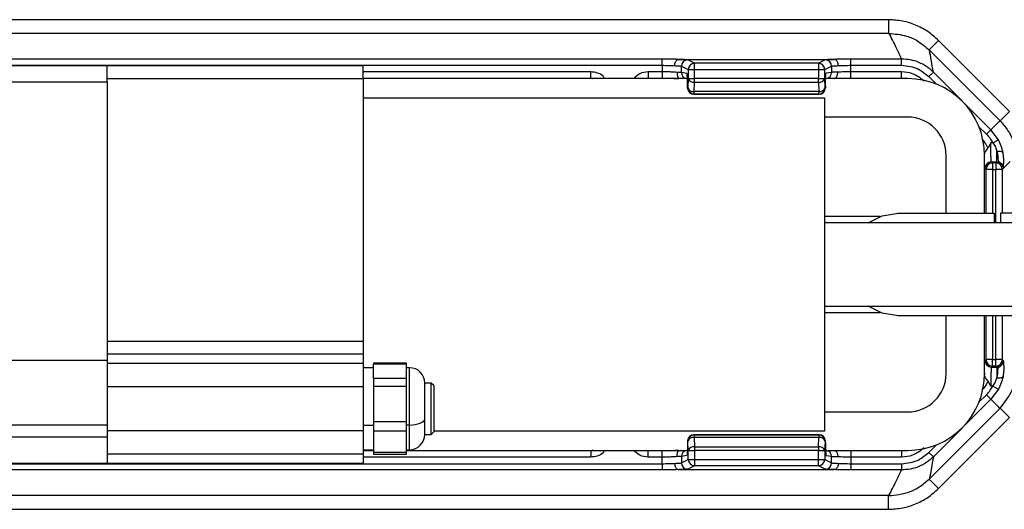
# Model space of a CAD drawing. Header units: millimetres. Extents: x -724 to 2929, y 427 to 799.
# Tile 24 of 48: x 408 to 485, y 427 to 466. Entities that reach past the tile are written whole.
import ezdxf

# ---------------------------------------------------------------- set-up
doc = ezdxf.new("R2010")
doc.units = ezdxf.units.MM

# ---------------------------------------------------------------- blocks, each defined once
blk = doc.blocks.new('Drawing View3')
at = {"color": 7, "linetype": 'Continuous', "lineweight": 25}
for p, q in [((515.001, 33.604), (412.988, 33.604)), ((515.001, 33.604), (515.001, 32.54)), ((515.001, 32.54), (412.988, 32.54)), ((518.89, 31.993), (518.16, 31.263)), ((518.89, 31.993), (524.43, 26.452)), ((518.16, 31.263), (518.202, 31.222)), ((523.692, 25.732), (518.202, 31.222)), ((497.332, 30.536), (430.657, 30.536)), ((430.657, 30.047), (497.332, 30.047)), ((453.995, 30.01), (431.995, 30.01)), ((473.995, 30.01), (453.995, 30.01)), ((453.995, 28.76), (453.995, 30.01)), ((473.995, 29.01), (473.995, 30.01)), ((497.332, 30.047), (497.332, 30.536)), ((497.332, 30.047), (497.332, 29.536)), ((498.625, 30.512), (510.754, 30.512)), ((498.83, 29.487), (498.83, 29.985)), ((498.83, 29.985), (499.36, 29.72)), ((499.849, 30.21), (499.32, 30.475)), ((509.53, 30.21), (499.849, 30.21)), ((510.06, 30.475), (509.53, 30.21)), ((510.02, 29.72), (510.549, 29.985)), ((510.549, 29.985), (510.549, 29.497)), ((512.047, 30.047), (512.047, 30.536)), ((516.022, 30.536), (512.047, 30.536)), ((512.047, 29.536), (512.047, 30.047)), ((512.047, 30.047), (516.022, 30.047)), ((516.022, 30.047), (516.022, 30.536)), ((491.754, 29.536), (473.995, 29.536)), ((491.754, 29.036), (491.754, 29.536)), ((497.332, 29.536), (496.235, 29.536)), ((496.235, 29.536), (496.235, 29.036)), ((497.332, 29.536), (497.332, 29.036)), ((499.256, 29.417), (498.83, 29.487)), ((499.36, 29.71), (499.36, 29.024)), ((499.36, 29.71), (499.85, 29.71)), ((499.85, 29.024), (499.85, 29.71)), ((499.85, 29.71), (509.52, 29.71)), ((509.52, 29.71), (509.52, 29.024)), ((510.02, 29.024), (510.02, 29.72)), ((510.549, 29.497), (510.124, 29.427)), ((516.022, 29.536), (512.047, 29.536)), ((512.047, 29.036), (512.047, 29.536)), ((516.022, 29.036), (516.022, 29.536)), ((518.151, 29.164), (518.497, 29.511)), ((522.983, 25.025), (518.497, 29.511)), ((431.995, 28.76), (453.995, 28.76)), ((453.995, 29.01), (473.995, 29.01)), ((453.995, 28.76), (453.995, 7.01)), ((473.995, 29.036), (491.754, 29.036)), ((473.995, 29.01), (473.995, 8.51)), ((499.373, 29.01), (473.995, 29.01)), ((491.754, 29.043), (491.919, 29.01)), ((491.754, 29.037), (491.893, 29.01)), ((496.07, 29.01), (496.235, 29.043)), ((496.235, 29.036), (497.332, 29.036)), ((499.36, 29.018), (499.332, 28.291)), ((499.36, 29.024), (499.85, 29.024)), ((499.821, 27.999), (499.85, 28.727)), ((509.52, 29.024), (499.85, 29.024)), ((499.85, 28.727), (509.52, 28.727)), ((509.52, 28.727), (509.52, 29.024)), ((509.52, 29.024), (510.02, 29.024)), ((509.52, 28.727), (509.549, 27.999)), ((510.048, 28.297), (510.02, 29.024)), ((516.495, 29.01), (510.084, 29.01)), ((512.047, 29.036), (516.022, 29.036)), ((516.022, 29.043), (516.358, 29.01)), ((518.151, 29.164), (518.743, 28.573)), ((499.306, 28.427), (499.306, 28.285)), ((499.307, 28.427), (499.306, 28.427)), ((499.307, 28.285), (499.306, 28.285)), ((499.307, 28.285), (499.307, 28.427)), ((499.332, 28.287), (499.308, 28.275)), ((499.797, 27.785), (499.821, 27.797)), ((509.573, 27.785), (499.797, 27.785)), ((509.573, 27.785), (499.797, 27.785)), ((509.549, 27.999), (499.821, 27.999)), ((499.821, 27.797), (509.549, 27.797)), ((509.549, 27.797), (509.549, 27.999)), ((509.549, 27.797), (509.573, 27.785)), ((509.573, 27.785), (509.573, 27.785)), ((510.072, 28.285), (510.048, 28.297)), ((510.072, 28.427), (510.072, 28.285)), ((510.073, 28.427), (510.072, 28.427)), ((510.073, 28.285), (510.072, 28.285)), ((510.073, 28.427), (510.073, 28.285)), ((473.995, 27.51), (509.995, 27.51)), ((509.995, 27.51), (509.995, 1.51)), ((524.43, 26.452), (523.701, 25.723)), ((516.495, 26.01), (509.995, 26.01)), ((522.058, 25.258), (522.637, 24.679)), ((522.637, 24.679), (522.983, 25.025)), ((523.571, 24.244), (522.983, 25.025)), ((522.982, 24.007), (522.768, 23.62)), ((523.142, 24.007), (522.982, 24.007)), ((523.142, 24.007), (523.571, 24.244)), ((522.486, 23.01), (522.488, 23.104)), ((523.457, 22.508), (523.457, 23.341)), ((519.495, 18.51), (519.495, 23.01)), ((522.495, 18.51), (522.495, 23.01)), ((523.113, 22.428), (523.033, 22.508)), ((523.033, 22.508), (523.457, 22.508)), ((523.113, 22.428), (523.113, 21.928)), ((523.377, 22.428), (523.113, 22.428)), ((523.457, 22.508), (523.377, 22.428)), ((523.377, 22.428), (523.377, 21.928)), ((524.507, 22.557), (523.995, 22.046)), ((522.533, 22.008), (522.613, 21.928)), ((523.113, 21.928), (522.613, 21.928)), ((522.613, 18.51), (522.613, 21.928)), ((523.113, 21.928), (523.377, 21.928)), ((523.113, 21.928), (523.113, 18.51)), ((523.877, 21.928), (523.377, 21.928)), ((523.377, 17.76), (523.377, 21.928)), ((523.877, 21.928), (523.957, 22.008)), ((523.877, 21.928), (523.877, 18.51)), ((523.957, 22.008), (523.995, 22.046)), ((515.745, 18.51), (523.245, 18.51)), ((523.245, 18.51), (523.245, 17.76)), ((523.745, 18.51), (523.745, 17.76)), ((527.745, 18.51), (523.745, 18.51)), ((514.353, 18.26), (509.995, 18.26)), ((545.495, 17.76), (509.995, 17.76)), ((509.995, 11.26), (545.495, 11.26)), ((509.995, 10.76), (514.353, 10.76)), ((527.745, 10.51), (515.745, 10.51)), ((519.495, 6.01), (519.495, 10.51)), ((522.495, 6.01), (522.495, 10.51)), ((522.613, 7.091), (522.613, 10.51)), ((523.113, 10.51), (523.113, 7.091)), ((523.377, 7.091), (523.377, 10.51)), ((523.877, 10.51), (523.877, 7.091)), ((473.995, 8.51), (453.995, 8.51)), ((473.995, 8.51), (473.995, 7.51)), ((453.995, 7.01), (431.995, 7.01)), ((473.995, 7.51), (453.995, 7.51)), ((453.995, 7.01), (453.995, 2.01)), ((473.995, 7.51), (473.995, 6.793)), ((522.533, 7.011), (522.613, 7.091)), ((523.113, 7.091), (522.613, 7.091)), ((523.113, 6.592), (523.113, 7.091)), ((523.113, 7.091), (523.377, 7.091)), ((523.877, 7.091), (523.377, 7.091)), ((523.377, 6.592), (523.377, 7.091)), ((523.877, 7.091), (523.957, 7.011)), ((523.957, 7.011), (523.995, 6.973)), ((473.995, 6.793), (453.995, 6.793)), ((473.995, 6.793), (473.995, 5.258)), ((474.795, 6.46), (473.995, 6.46)), ((477.355, 6.812), (474.795, 6.812)), ((474.795, 6.812), (474.795, 6.747)), ((477.355, 6.747), (474.795, 6.747)), ((474.795, 5.646), (474.795, 6.747)), ((477.355, 6.747), (477.355, 6.812)), ((477.355, 6.196), (477.355, 6.747)), ((477.595, 6.46), (477.355, 6.46)), ((477.355, 5.646), (477.355, 6.196)), ((477.595, 2.004), (477.595, 6.46)), ((523.113, 6.592), (523.033, 6.512)), ((523.033, 6.512), (523.457, 6.512)), ((523.377, 6.592), (523.113, 6.592)), ((523.457, 6.512), (523.377, 6.592)), ((523.457, 6.512), (523.457, 5.678)), ((474.795, 5.646), (477.355, 5.646)), ((474.795, 5.646), (474.795, 5.004)), ((477.355, 5.004), (477.355, 5.646)), ((522.486, 6.017), (522.488, 5.916)), ((522.982, 5.012), (522.768, 5.399)), ((453.995, 4.981), (473.995, 4.981)), ((473.995, 5.258), (473.995, 1.989)), ((477.355, 5.004), (474.795, 5.004)), ((474.795, 5.004), (474.795, 2.251)), ((477.355, 3.627), (477.355, 5.004)), ((479.295, 5.26), (478.795, 5.26)), ((478.795, 2.474), (478.795, 5.26)), ((479.495, 5.06), (479.295, 5.26)), ((479.295, 3.397), (479.295, 5.26)), ((479.495, 5.06), (479.495, 3.383)), ((523.142, 5.012), (522.982, 5.012)), ((523.571, 4.775), (522.983, 3.994)), ((523.142, 5.012), (523.571, 4.775)), ((522.983, 3.994), (518.497, -0.491)), ((522.058, 3.762), (522.637, 4.34)), ((522.637, 4.34), (522.983, 3.994)), ((477.355, 2.251), (477.355, 3.627)), ((479.295, 1.26), (479.295, 3.397)), ((479.495, 3.383), (479.495, 1.46)), ((523.692, 3.288), (518.202, -2.203)), ((524.43, 2.567), (523.701, 3.296)), ((478.795, 2.474), (478.795, 2.465)), ((478.795, 1.26), (478.795, 2.465)), ((509.995, 3.01), (516.495, 3.01)), ((518.89, -2.974), (524.43, 2.567)), ((431.995, 2.01), (453.995, 2.01)), ((453.995, 2.01), (453.995, 1.05)), ((473.995, 1.538), (453.995, 1.538)), ((473.995, 1.989), (474.795, 1.989)), ((473.995, 1.989), (473.995, 1.261)), ((474.795, 2.251), (477.355, 2.251)), ((474.795, 2.251), (474.795, 1.517)), ((477.355, 1.517), (477.355, 2.251)), ((477.595, 1.989), (477.355, 1.989)), ((477.595, 1.989), (477.595, 2.004)), ((477.595, 0.06), (477.595, 1.989)), ((453.995, 1.05), (431.995, 1.05)), ((453.995, 1.05), (453.995, -0.99)), ((473.995, 1.26), (473.995, -0.274)), ((477.355, 1.517), (474.795, 1.517)), ((474.795, 1.517), (474.795, -0.136)), ((477.355, 0.691), (477.355, 1.517)), ((478.795, 1.26), (479.295, 1.26)), ((479.295, 1.26), (479.495, 1.46)), ((509.995, 1.51), (479.495, 1.51)), ((499.797, 1.234), (499.821, 1.222)), ((509.573, 1.234), (499.797, 1.234)), ((509.573, 1.234), (499.797, 1.234)), ((499.821, 1.222), (509.549, 1.222)), ((499.821, 1.02), (499.85, 0.293)), ((509.549, 1.02), (499.821, 1.02)), ((509.52, 0.293), (509.549, 1.02)), ((509.549, 1.222), (509.573, 1.234)), ((509.549, 1.222), (509.549, 1.02)), ((509.573, 1.234), (509.573, 1.234)), ((473.995, 0.06), (474.795, 0.06)), ((473.995, 0.01), (474.795, 0.01)), ((477.355, -0.136), (477.355, 0.691)), ((477.355, 0.06), (477.595, 0.06)), ((477.355, 0.01), (499.295, 0.01)), ((491.947, 0.015), (491.754, -0.024)), ((491.754, -0.018), (491.893, 0.01)), ((496.235, -0.024), (496.07, 0.01)), ((499.306, 0.734), (499.306, 0.592)), ((499.307, 0.734), (499.306, 0.734)), ((499.307, 0.592), (499.306, 0.592)), ((499.307, 0.734), (499.307, 0.592)), ((499.332, 0.732), (499.308, 0.744)), ((499.36, 0.001), (499.332, 0.728)), ((499.85, 0.293), (509.52, 0.293)), ((509.52, 0.293), (509.52, -0.005)), ((510.007, 0.01), (516.495, 0.01)), ((510.048, 0.722), (510.02, -0.005)), ((510.072, 0.734), (510.048, 0.722)), ((510.072, 0.592), (510.072, 0.734)), ((510.073, 0.734), (510.072, 0.734)), ((510.073, 0.592), (510.072, 0.592)), ((510.073, 0.592), (510.073, 0.734)), ((516.358, 0.01), (516.022, -0.024)), ((518.151, -0.145), (518.743, 0.447)), ((473.995, -0.274), (453.995, -0.274)), ((453.995, -0.274), (453.995, -0.99)), ((474.795, -0.017), (473.995, -0.017)), ((473.995, -0.274), (473.995, -0.99)), ((491.754, -0.517), (473.995, -0.517)), ((474.795, -0.136), (477.355, -0.136)), ((474.795, -0.136), (474.795, -0.293)), ((474.795, -0.293), (477.355, -0.293)), ((491.754, -0.017), (477.355, -0.017)), ((477.355, -0.293), (477.355, -0.136)), ((491.754, -0.017), (491.754, -0.517)), ((497.332, -0.017), (496.235, -0.017)), ((496.235, -0.517), (496.235, -0.017)), ((497.332, -0.517), (496.235, -0.517)), ((497.332, -0.517), (497.332, -0.017)), ((497.332, -1.027), (497.332, -0.517)), ((499.256, -0.397), (498.83, -0.468)), ((498.83, -0.468), (498.83, -0.966)), ((498.83, -0.966), (499.36, -0.701)), ((499.36, -0.691), (499.36, -0.005)), ((499.36, -0.005), (499.85, -0.005)), ((499.36, -0.691), (499.85, -0.691)), ((499.85, -0.005), (499.85, -0.691)), ((509.52, -0.005), (499.85, -0.005)), ((499.85, -0.691), (509.52, -0.691)), ((509.52, -0.691), (509.52, -0.005)), ((509.52, -0.005), (510.02, -0.005)), ((510.02, -0.005), (510.02, -0.701)), ((510.02, -0.701), (510.549, -0.966)), ((510.549, -0.478), (510.124, -0.407)), ((510.549, -0.966), (510.549, -0.478)), ((516.022, -0.017), (512.047, -0.017)), ((512.047, -0.017), (512.047, -0.517)), ((512.047, -0.517), (512.047, -1.027)), ((516.022, -0.517), (512.047, -0.517)), ((516.022, -0.017), (516.022, -0.517)), ((518.151, -0.145), (518.497, -0.491)), ((430.657, -1.027), (497.332, -1.027)), ((497.332, -1.517), (430.657, -1.517)), ((431.995, -0.99), (453.995, -0.99)), ((453.995, -0.99), (473.995, -0.99)), ((497.332, -1.027), (497.332, -1.517)), ((498.625, -1.492), (510.754, -1.492)), ((499.849, -1.191), (499.32, -1.456)), ((509.53, -1.191), (499.849, -1.191)), ((510.06, -1.456), (509.53, -1.191)), ((512.047, -1.027), (512.047, -1.517)), ((512.047, -1.027), (516.022, -1.027)), ((516.022, -1.517), (512.047, -1.517)), ((516.022, -1.027), (516.022, -1.517)), ((518.16, -2.244), (518.202, -2.203)), ((518.89, -2.974), (518.16, -2.244)), ((515.001, -3.521), (412.988, -3.521)), ((515.001, -4.585), (515.001, -3.521)), ((412.988, -4.585), (515.001, -4.585))]:
    blk.add_line(p, q, dxfattribs=at)
at = {"color": 7, "linetype": 'Continuous', "lineweight": 25, "flags": 128}
for points in [[(523.457, 23.341), (523.545, 23.35), (523.63, 23.351), (523.709, 23.345), (523.78, 23.332), (523.84, 23.312), (523.887, 23.285), (523.92, 23.253), (523.938, 23.217)], [(513.413, 17.76), (514.509, 18.314), (515.745, 18.51)], [(515.745, 10.51), (514.509, 10.705), (513.413, 11.26)], [(523.457, 5.678), (523.545, 5.669), (523.63, 5.668), (523.709, 5.674), (523.78, 5.687), (523.84, 5.708), (523.887, 5.734), (523.92, 5.766), (523.938, 5.803)], [(477.595, 1.989), (477.829, 1.998), (478.054, 2.025), (478.261, 2.069), (478.443, 2.128), (478.593, 2.201), (478.703, 2.283), (478.772, 2.372), (478.795, 2.465)]]:
    blk.add_lwpolyline(points, dxfattribs=at)
at = {"color": 7, "linetype": 'Continuous', "lineweight": 25}
for centre, radius, start, end in [((499.321, 29.984), 0.49, 90.12137, 179.93757), ((499.85, 29.72), 0.49, 90.12137, 179.93757), ((509.529, 29.719), 0.491, 0.1836, 89.8164), ((509.529, 29.72), 0.49, 0.06243, 89.87863), ((510.059, 29.984), 0.49, 0.06243, 89.87863), ((499.32, 29.487), 0.49, 179.94576, 257.1648), ((510.05, 29.497), 0.499, 282.69402, 0.06361), ((499.788, 29.179), 0.457, 200.59392, 277.80251), ((509.584, 29.188), 0.466, 262.19749, 339.40608), ((516.495, 23.01), 6, 0, 90), ((499.798, 28.275), 0.49, 180.06243, 269.87863), ((499.759, 28.451), 0.457, 200.59392, 277.80251), ((499.822, 28.287), 0.49, 180.06243, 269.87863), ((509.612, 28.461), 0.466, 262.19749, 339.40608), ((509.547, 28.297), 0.5, 270.12137, 359.93757), ((509.573, 28.285), 0.5, 270, 0), ((509.572, 28.285), 0.5, 270.12137, 359.93757), ((516.495, 23.01), 3, 0, 90), ((523.033, 22.007), 0.5, 90.04597, 179.95403), ((523.113, 21.927), 0.5, 90.04597, 179.95403), ((523.377, 21.927), 0.5, 0.04597, 89.95403), ((523.033, 7.012), 0.5, 180.04597, 269.95403), ((523.113, 7.092), 0.5, 180.04597, 269.95403), ((523.377, 7.092), 0.5, 270.04597, 359.95403), ((477.595, 5.26), 1.2, 0, 90), ((516.495, 6.01), 3, 270, 0), ((516.495, 6.01), 6, 270, 0), ((477.595, 1.26), 1.2, 270, 0), ((499.798, 0.744), 0.49, 90.12137, 179.93757), ((499.822, 0.732), 0.49, 90.12137, 179.93757), ((499.759, 0.568), 0.457, 82.19749, 159.40608), ((509.547, 0.722), 0.5, 0.06243, 89.87863), ((509.612, 0.559), 0.466, 20.59392, 97.80251), ((509.573, 0.734), 0.5, 0, 90), ((509.572, 0.734), 0.5, 0.06243, 89.87863), ((499.32, -0.468), 0.49, 102.8352, 180.05424), ((499.788, -0.16), 0.457, 82.19749, 159.40608), ((509.584, -0.169), 0.466, 20.59392, 97.80251), ((510.05, -0.478), 0.499, 359.93639, 77.30598), ((499.85, -0.701), 0.49, 180.06243, 269.87863), ((509.529, -0.7), 0.491, 270.1836, 359.8164), ((509.529, -0.701), 0.49, 270.12137, 359.93757), ((499.321, -0.965), 0.49, 180.06243, 269.87863), ((510.059, -0.965), 0.49, 270.12137, 359.93757)]:
    blk.add_arc(centre, radius, start, end, dxfattribs=at)
for points, knots in [([(518.89, 31.993), (518.621, 32.233), (518.084, 32.713), (517.121, 33.212), (516.084, 33.543), (515.363, 33.584), (515.001, 33.604)], [0, 0, 0, 0, 0.249397, 0.499578, 0.748601, 1, 1, 1, 1]), ([(515.021, 32.54), (515.018, 32.54), (515.011, 32.54), (515.004, 32.54), (515.001, 32.54)], [0, 0, 0, 0, 0.559994, 1, 1, 1, 1]), ([(515.021, 32.54), (515.216, 32.166), (515.565, 31.498), (515.882, 30.83), (516.022, 30.536)], [0, 0, 0, 0, 0.560004, 1, 1, 1, 1]), ([(515.021, 32.54), (515.49, 32.498), (516.276, 32.427), (517.348, 31.947), (517.875, 31.503), (518.16, 31.263)], [0, 0, 0, 0, 0.404901, 0.678921, 1, 1, 1, 1]), ([(518.497, 29.511), (518.444, 29.828), (518.349, 30.395), (518.247, 30.969), (518.202, 31.222)], [0, 0, 0, 0, 0.5600014, 1, 1, 1, 1]), ([(498.615, 30.511), (498.396, 30.519), (498.006, 30.533), (497.538, 30.535), (497.332, 30.536)], [0, 0, 0, 0, 0.560071, 1, 1, 1, 1]), ([(497.332, 30.047), (497.506, 30.046), (497.86, 30.043), (498.152, 30.029), (498.301, 30.022)], [0, 0, 0, 0, 0.489175, 1, 1, 1, 1]), ([(498.301, 30.022), (498.303, 30.057), (498.308, 30.127), (498.332, 30.227), (498.368, 30.317), (498.427, 30.412), (498.511, 30.491), (498.582, 30.505), (498.615, 30.511)], [0, 0, 0, 0, 0.139541, 0.281229, 0.42135, 0.556376, 0.799485, 1, 1, 1, 1]), ([(498.301, 30.022), (498.424, 30.017), (498.622, 30.01), (498.786, 29.997), (498.815, 29.989), (498.83, 29.985)], [0, 0, 0, 0, 0.429917, 0.697669, 1, 1, 1, 1]), ([(498.625, 30.512), (498.623, 30.512), (498.62, 30.512), (498.616, 30.512), (498.615, 30.511), (498.615, 30.511)], [0, 0, 0, 0, 0.559257, 0.77874, 1, 1, 1, 1]), ([(499.32, 30.475), (499.267, 30.483), (499.173, 30.497), (498.793, 30.507), (498.625, 30.512)], [0, 0, 0, 0, 0.560027, 1, 1, 1, 1]), ([(509.53, 30.21), (509.53, 30.203), (509.53, 30.187), (509.528, 30.112), (509.526, 30.021), (509.525, 29.931), (509.523, 29.826), (509.521, 29.75), (509.52, 29.71)], [0, 0, 0, 0, 0.19781, 0.429961, 0.559488, 0.697674, 0.844514, 1, 1, 1, 1]), ([(509.53, 30.21), (509.53, 30.21), (509.53, 30.21), (509.53, 30.21), (509.53, 30.21)], [0, 0, 0, 0, 0.56, 1, 1, 1, 1]), ([(510.754, 30.512), (510.546, 30.506), (510.174, 30.495), (510.095, 30.481), (510.06, 30.475)], [0, 0, 0, 0, 0.559975, 1, 1, 1, 1]), ([(510.549, 29.985), (510.565, 29.989), (510.594, 29.997), (510.757, 30.01), (510.956, 30.017), (511.078, 30.022)], [0, 0, 0, 0, 0.3023308, 0.5700834, 1, 1, 1, 1]), ([(510.765, 30.511), (510.764, 30.511), (510.763, 30.512), (510.759, 30.512), (510.756, 30.512), (510.754, 30.512)], [0, 0, 0, 0, 0.279345, 0.559313, 1, 1, 1, 1]), ([(512.047, 30.536), (511.784, 30.535), (511.315, 30.532), (510.933, 30.518), (510.765, 30.511)], [0, 0, 0, 0, 0.559922, 1, 1, 1, 1]), ([(511.078, 30.022), (511.076, 30.057), (511.072, 30.127), (511.048, 30.228), (511.012, 30.318), (510.953, 30.413), (510.869, 30.491), (510.797, 30.505), (510.765, 30.511)], [0, 0, 0, 0, 0.1398372, 0.2818093, 0.4221533, 0.5572961, 0.800225, 1, 1, 1, 1]), ([(511.078, 30.022), (511.227, 30.029), (511.519, 30.043), (511.874, 30.046), (512.047, 30.047)], [0, 0, 0, 0, 0.510825, 1, 1, 1, 1]), ([(518.497, 29.511), (518.326, 29.664), (517.983, 29.969), (517.369, 30.288), (516.71, 30.496), (516.251, 30.523), (516.022, 30.536)], [0, 0, 0, 0, 0.250771, 0.499923, 0.749565, 1, 1, 1, 1]), ([(516.022, 30.047), (516.468, 29.995), (517.267, 29.902), (517.881, 29.39), (518.151, 29.164)], [0, 0, 0, 0, 0.558912, 1, 1, 1, 1]), ([(492.852, 29.01), (492.808, 29.073), (492.665, 29.278), (492.267, 29.479), (491.926, 29.517), (491.754, 29.536)], [0, 0, 0, 0, 0.182008, 0.590038, 1, 1, 1, 1]), ([(496.235, 29.536), (496.011, 29.511), (495.575, 29.461), (495.257, 29.157), (495.103, 29.01)], [0, 0, 0, 0, 0.512053, 1, 1, 1, 1]), ([(498.501, 29.497), (498.421, 29.503), (498.263, 29.515), (497.966, 29.527), (497.653, 29.535), (497.438, 29.536), (497.332, 29.536)], [0, 0, 0, 0, 0.263642, 0.518162, 0.7636, 1, 1, 1, 1]), ([(498.501, 29.497), (498.497, 29.462), (498.489, 29.389), (498.499, 29.286), (498.522, 29.194), (498.563, 29.098), (498.613, 29.034), (498.632, 29.025), (498.637, 29.023)], [0, 0, 0, 0, 0.155151, 0.313518, 0.471154, 0.62438, 0.906228, 1, 1, 1, 1]), ([(499.307, 28.427), (499.306, 28.566), (499.304, 28.857), (499.29, 29.188), (499.273, 29.382), (499.261, 29.405), (499.256, 29.417)], [0, 0, 0, 0, 0.2702044, 0.5621819, 0.789489, 1, 1, 1, 1]), ([(499.36, 29.72), (499.36, 29.72), (499.36, 29.72), (499.36, 29.717), (499.36, 29.714), (499.36, 29.711), (499.36, 29.71)], [0, 0, 0, 0, 0.270759, 0.562561, 0.789542, 1, 1, 1, 1]), ([(509.52, 29.71), (509.56, 29.711), (509.633, 29.713), (509.753, 29.715), (509.88, 29.718), (509.99, 29.72), (510.01, 29.72), (510.02, 29.72)], [0, 0, 0, 0, 0.15539, 0.290783, 0.500796, 0.757678, 1, 1, 1, 1]), ([(510.072, 28.427), (510.073, 28.568), (510.075, 28.861), (510.089, 29.195), (510.106, 29.391), (510.118, 29.415), (510.124, 29.427)], [0, 0, 0, 0, 0.270204, 0.562182, 0.789489, 1, 1, 1, 1]), ([(511.042, 29.509), (510.928, 29.508), (510.743, 29.506), (510.591, 29.501), (510.564, 29.499), (510.549, 29.497)], [0, 0, 0, 0, 0.43002, 0.69773, 1, 1, 1, 1]), ([(510.713, 29.01), (510.748, 29.014), (510.826, 29.024), (510.916, 29.102), (510.978, 29.2), (511.015, 29.294), (511.039, 29.399), (511.041, 29.473), (511.042, 29.509)], [0, 0, 0, 0, 0.19989, 0.443392, 0.578861, 0.719315, 0.860996, 1, 1, 1, 1]), ([(512.047, 29.536), (511.866, 29.535), (511.495, 29.533), (511.196, 29.517), (511.042, 29.509)], [0, 0, 0, 0, 0.48812, 1, 1, 1, 1]), ([(517.791, 28.803), (517.498, 29.035), (516.975, 29.45), (516.314, 29.51), (516.022, 29.536)], [0, 0, 0, 0, 0.558952, 1, 1, 1, 1]), ([(497.332, 29.043), (497.474, 29.042), (497.758, 29.041), (498.158, 29.034), (498.459, 29.025), (498.596, 29.018), (498.636, 29.015)], [0, 0, 0, 0, 0.293013, 0.58578, 0.878412, 1, 1, 1, 1]), ([(499.378, 29.017), (499.368, 29.006), (499.345, 28.982), (499.33, 28.871), (499.319, 28.685), (499.315, 28.517), (499.312, 28.427)], [0, 0, 0, 0, 0.171351, 0.4019119, 0.6766016, 1, 1, 1, 1]), ([(499.36, 29.024), (499.36, 29.023), (499.36, 29.021), (499.36, 29.019), (499.36, 29.018)], [0, 0, 0, 0, 0.559934, 1, 1, 1, 1]), ([(499.308, 28.275), (499.307, 28.275), (499.307, 28.275), (499.307, 28.276), (499.307, 28.278), (499.307, 28.281), (499.307, 28.284), (499.307, 28.285)], [0, 0, 0, 0, 0.176591, 0.367133, 0.563896, 0.790766, 1, 1, 1, 1]), ([(499.332, 28.291), (499.332, 28.29), (499.332, 28.289), (499.332, 28.287), (499.332, 28.287), (499.332, 28.287)], [0, 0, 0, 0, 0.277305, 0.56188, 1, 1, 1, 1]), ([(499.797, 27.785), (499.797, 27.785), (499.797, 27.785), (499.797, 27.785), (499.797, 27.785)], [0, 0, 0, 0, 0.56, 1, 1, 1, 1]), ([(523.692, 25.732), (523.566, 25.594), (523.34, 25.347), (523.092, 25.124), (522.983, 25.025)], [0, 0, 0, 0, 0.560004, 1, 1, 1, 1]), ([(523.692, 25.732), (523.694, 25.73), (523.697, 25.727), (523.7, 25.724), (523.701, 25.723)], [0, 0, 0, 0, 0.56, 1, 1, 1, 1]), ([(523.701, 25.723), (523.919, 25.471), (524.314, 25.016), (524.797, 24.095), (524.879, 23.401), (524.929, 22.976)], [0, 0, 0, 0, 0.325025, 0.586348, 1, 1, 1, 1]), ([(522.637, 24.679), (522.744, 24.563), (522.935, 24.356), (523.079, 24.114), (523.142, 24.007)], [0, 0, 0, 0, 0.559707, 1, 1, 1, 1]), ([(522.768, 23.62), (522.692, 23.762), (522.557, 24.015), (522.362, 24.226), (522.276, 24.318)], [0, 0, 0, 0, 0.559804, 1, 1, 1, 1]), ([(523.033, 22.508), (523.029, 22.519), (523.021, 22.54), (523.009, 22.683), (522.995, 22.961), (522.984, 23.433), (522.983, 23.819), (522.982, 24.007)], [0, 0, 0, 0, 0.1532745, 0.2879824, 0.5008786, 0.7569767, 1, 1, 1, 1]), ([(523.142, 24.007), (523.214, 23.898), (523.356, 23.683), (523.424, 23.454), (523.457, 23.341)], [0, 0, 0, 0, 0.507374, 1, 1, 1, 1]), ([(523.938, 23.217), (523.9, 23.39), (523.823, 23.737), (523.655, 24.075), (523.571, 24.244)], [0, 0, 0, 0, 0.498303, 1, 1, 1, 1]), ([(522.768, 23.62), (522.74, 23.578), (522.68, 23.484), (522.575, 23.366), (522.51, 23.252), (522.491, 23.167), (522.488, 23.121), (522.488, 23.108), (522.488, 23.105), (522.488, 23.104), (522.488, 23.104), (522.488, 23.104), (522.488, 23.104)], [0, 0, 0, 0, 0.225454, 0.499184, 0.748894, 0.936665, 0.983228, 0.995234, 0.998482, 0.99944, 0.999764, 1, 1, 1, 1]), ([(523.457, 23.341), (523.484, 23.224), (523.537, 22.992), (523.535, 22.722), (523.561, 22.589), (523.633, 22.515), (523.714, 22.459), (523.831, 22.362), (523.935, 22.202), (523.949, 22.078), (523.957, 22.008)], [0, 0, 0, 0, 0.199132, 0.396786, 0.598319, 0.653095, 0.717496, 0.81564, 0.895739, 1, 1, 1, 1]), ([(523.991, 22.544), (523.992, 22.646), (523.993, 22.852), (523.956, 23.094), (523.938, 23.217)], [0, 0, 0, 0, 0.493609, 1, 1, 1, 1]), ([(523.457, 22.508), (523.491, 22.506), (523.559, 22.502), (523.684, 22.461), (523.82, 22.371), (523.911, 22.234), (523.951, 22.109), (523.955, 22.042), (523.957, 22.008)], [0, 0, 0, 0, 0.130726, 0.257768, 0.5, 0.74226, 0.869295, 1, 1, 1, 1]), ([(523.957, 22.008), (523.964, 22.046), (523.977, 22.115), (523.987, 22.413), (523.991, 22.544)], [0, 0, 0, 0, 0.559781, 1, 1, 1, 1]), ([(523.457, 6.512), (523.491, 6.514), (523.559, 6.517), (523.684, 6.558), (523.82, 6.649), (523.911, 6.785), (523.951, 6.91), (523.955, 6.977), (523.957, 7.011)], [0, 0, 0, 0, 0.1307052, 0.2577402, 0.4999998, 0.742232, 0.869274, 1, 1, 1, 1]), ([(523.457, 5.678), (523.484, 5.795), (523.537, 6.027), (523.535, 6.297), (523.561, 6.43), (523.633, 6.504), (523.714, 6.56), (523.831, 6.657), (523.935, 6.817), (523.949, 6.941), (523.957, 7.011)], [0, 0, 0, 0, 0.199132, 0.396786, 0.598319, 0.653095, 0.717496, 0.81564, 0.895739, 1, 1, 1, 1]), ([(523.957, 7.011), (523.964, 6.973), (523.977, 6.904), (523.987, 6.606), (523.991, 6.475)], [0, 0, 0, 0, 0.559781, 1, 1, 1, 1]), ([(523.033, 6.512), (523.029, 6.5), (523.021, 6.48), (523.009, 6.336), (522.995, 6.059), (522.984, 5.586), (522.983, 5.2), (522.982, 5.012)], [0, 0, 0, 0, 0.1532647, 0.2879693, 0.5008785, 0.7569683, 1, 1, 1, 1]), ([(523.701, 3.296), (524.075, 3.759), (524.822, 4.682), (524.947, 5.864), (525.009, 6.454)], [0, 0, 0, 0, 0.500454, 1, 1, 1, 1]), ([(523.991, 6.475), (523.992, 6.373), (523.993, 6.167), (523.956, 5.925), (523.938, 5.803)], [0, 0, 0, 0, 0.493609, 1, 1, 1, 1]), ([(522.768, 5.399), (522.692, 5.257), (522.557, 5.004), (522.362, 4.793), (522.276, 4.701)], [0, 0, 0, 0, 0.559804, 1, 1, 1, 1]), ([(522.768, 5.399), (522.737, 5.446), (522.676, 5.54), (522.57, 5.661), (522.501, 5.78), (522.492, 5.873), (522.488, 5.915)], [0, 0, 0, 0, 0.249356, 0.499656, 0.772858, 1, 1, 1, 1]), ([(523.142, 5.012), (523.214, 5.121), (523.356, 5.336), (523.424, 5.565), (523.457, 5.678)], [0, 0, 0, 0, 0.507374, 1, 1, 1, 1]), ([(523.938, 5.803), (523.9, 5.629), (523.823, 5.282), (523.655, 4.944), (523.571, 4.775)], [0, 0, 0, 0, 0.498303, 1, 1, 1, 1]), ([(522.637, 4.34), (522.744, 4.456), (522.935, 4.663), (523.079, 4.905), (523.142, 5.012)], [0, 0, 0, 0, 0.5597072, 1, 1, 1, 1]), ([(523.692, 3.288), (523.566, 3.426), (523.34, 3.672), (523.092, 3.896), (522.983, 3.994)], [0, 0, 0, 0, 0.560004, 1, 1, 1, 1]), ([(523.692, 3.288), (523.694, 3.289), (523.697, 3.292), (523.7, 3.295), (523.701, 3.296)], [0, 0, 0, 0, 0.56, 1, 1, 1, 1]), ([(499.797, 1.234), (499.797, 1.234), (499.797, 1.234), (499.797, 1.234), (499.797, 1.234)], [0, 0, 0, 0, 0.56, 1, 1, 1, 1]), ([(492.852, 0.01), (492.808, -0.054), (492.665, -0.259), (492.267, -0.46), (491.926, -0.498), (491.754, -0.517)], [0, 0, 0, 0, 0.1820077, 0.5900375, 1, 1, 1, 1]), ([(496.235, -0.517), (496.011, -0.492), (495.575, -0.441), (495.257, -0.138), (495.103, 0.01)], [0, 0, 0, 0, 0.512053, 1, 1, 1, 1]), ([(498.636, 0.004), (498.596, 0.002), (498.459, -0.006), (498.158, -0.015), (497.758, -0.022), (497.474, -0.023), (497.332, -0.024)], [0, 0, 0, 0, 0.121339, 0.414054, 0.706904, 1, 1, 1, 1]), ([(499.307, 0.592), (499.306, 0.453), (499.304, 0.163), (499.29, -0.168), (499.273, -0.362), (499.261, -0.386), (499.256, -0.397)], [0, 0, 0, 0, 0.270204, 0.562182, 0.789489, 1, 1, 1, 1]), ([(499.308, 0.744), (499.307, 0.744), (499.307, 0.744), (499.307, 0.743), (499.307, 0.741), (499.307, 0.738), (499.307, 0.736), (499.307, 0.734)], [0, 0, 0, 0, 0.176591, 0.367133, 0.563896, 0.790766, 1, 1, 1, 1]), ([(499.332, 0.728), (499.332, 0.729), (499.332, 0.73), (499.332, 0.732), (499.332, 0.732), (499.332, 0.732)], [0, 0, 0, 0, 0.277305, 0.56188, 1, 1, 1, 1]), ([(499.36, -0.005), (499.36, -0.004), (499.36, -0.002), (499.36, 0), (499.36, 0.001)], [0, 0, 0, 0, 0.559934, 1, 1, 1, 1]), ([(510, 0), (510.01, 0.01), (510.033, 0.033), (510.049, 0.144), (510.06, 0.332), (510.064, 0.501), (510.067, 0.592)], [0, 0, 0, 0, 0.168558, 0.399815, 0.675408, 1, 1, 1, 1]), ([(510.072, 0.592), (510.073, 0.452), (510.075, 0.158), (510.089, -0.176), (510.106, -0.372), (510.118, -0.396), (510.124, -0.407)], [0, 0, 0, 0, 0.270204, 0.562182, 0.789489, 1, 1, 1, 1]), ([(510.713, 0.01), (510.748, 0.005), (510.825, -0.005), (510.916, -0.082), (510.978, -0.18), (511.016, -0.274), (511.039, -0.38), (511.041, -0.454), (511.042, -0.49)], [0, 0, 0, 0, 0.198541, 0.441673, 0.577338, 0.718197, 0.860416, 1, 1, 1, 1]), ([(517.791, 0.216), (517.498, -0.016), (516.975, -0.431), (516.314, -0.491), (516.022, -0.517)], [0, 0, 0, 0, 0.558952, 1, 1, 1, 1]), ([(498.501, -0.478), (498.421, -0.484), (498.263, -0.496), (497.966, -0.508), (497.653, -0.516), (497.438, -0.517), (497.332, -0.517)], [0, 0, 0, 0, 0.263642, 0.518162, 0.7636, 1, 1, 1, 1]), ([(498.501, -0.478), (498.497, -0.442), (498.489, -0.37), (498.499, -0.267), (498.521, -0.175), (498.562, -0.08), (498.612, -0.015), (498.632, -0.006), (498.637, -0.004)], [0, 0, 0, 0, 0.155021, 0.313225, 0.470661, 0.623675, 0.905289, 1, 1, 1, 1]), ([(499.36, -0.701), (499.36, -0.701), (499.36, -0.701), (499.36, -0.698), (499.36, -0.695), (499.36, -0.692), (499.36, -0.691)], [0, 0, 0, 0, 0.270759, 0.562561, 0.789542, 1, 1, 1, 1]), ([(509.53, -1.19), (509.53, -1.183), (509.53, -1.168), (509.528, -1.092), (509.526, -1.001), (509.525, -0.912), (509.523, -0.807), (509.521, -0.731), (509.52, -0.691)], [0, 0, 0, 0, 0.1978101, 0.4299612, 0.5594884, 0.6976744, 0.8445136, 1, 1, 1, 1]), ([(509.52, -0.691), (509.56, -0.692), (509.633, -0.693), (509.753, -0.696), (509.88, -0.698), (509.99, -0.701), (510.01, -0.701), (510.02, -0.701)], [0, 0, 0, 0, 0.155365, 0.290749, 0.500796, 0.757657, 1, 1, 1, 1]), ([(511.042, -0.49), (510.928, -0.489), (510.743, -0.486), (510.591, -0.482), (510.564, -0.48), (510.549, -0.478)], [0, 0, 0, 0, 0.43002, 0.69773, 1, 1, 1, 1]), ([(512.047, -0.517), (511.866, -0.516), (511.495, -0.514), (511.196, -0.498), (511.042, -0.49)], [0, 0, 0, 0, 0.48812, 1, 1, 1, 1]), ([(516.022, -1.027), (516.468, -0.976), (517.267, -0.883), (517.881, -0.371), (518.151, -0.145)], [0, 0, 0, 0, 0.558912, 1, 1, 1, 1]), ([(518.497, -0.491), (518.326, -0.645), (517.983, -0.95), (517.369, -1.269), (516.71, -1.477), (516.251, -1.504), (516.022, -1.517)], [0, 0, 0, 0, 0.2507715, 0.4999227, 0.7495649, 1, 1, 1, 1]), ([(518.497, -0.491), (518.444, -0.809), (518.349, -1.376), (518.247, -1.95), (518.202, -2.203)], [0, 0, 0, 0, 0.560001, 1, 1, 1, 1]), ([(497.332, -1.027), (497.506, -1.026), (497.86, -1.024), (498.152, -1.01), (498.301, -1.003)], [0, 0, 0, 0, 0.489175, 1, 1, 1, 1]), ([(498.615, -1.492), (498.396, -1.5), (498.006, -1.514), (497.538, -1.516), (497.332, -1.517)], [0, 0, 0, 0, 0.560071, 1, 1, 1, 1]), ([(498.301, -1.003), (498.424, -0.998), (498.622, -0.991), (498.786, -0.978), (498.815, -0.97), (498.83, -0.966)], [0, 0, 0, 0, 0.4299166, 0.6976692, 1, 1, 1, 1]), ([(498.301, -1.003), (498.303, -1.038), (498.307, -1.108), (498.332, -1.209), (498.368, -1.299), (498.427, -1.394), (498.511, -1.472), (498.582, -1.486), (498.615, -1.492)], [0, 0, 0, 0, 0.139837, 0.281809, 0.422153, 0.557296, 0.800225, 1, 1, 1, 1]), ([(498.625, -1.492), (498.623, -1.492), (498.62, -1.492), (498.616, -1.492), (498.615, -1.492), (498.615, -1.492)], [0, 0, 0, 0, 0.5592574, 0.7787404, 1, 1, 1, 1]), ([(499.32, -1.456), (499.267, -1.464), (499.173, -1.478), (498.793, -1.488), (498.625, -1.492)], [0, 0, 0, 0, 0.560027, 1, 1, 1, 1]), ([(509.53, -1.191), (509.53, -1.191), (509.53, -1.191), (509.53, -1.191), (509.53, -1.19)], [0, 0, 0, 0, 0.56, 1, 1, 1, 1]), ([(510.754, -1.492), (510.546, -1.487), (510.174, -1.476), (510.095, -1.462), (510.06, -1.456)], [0, 0, 0, 0, 0.5599746, 1, 1, 1, 1]), ([(510.549, -0.966), (510.565, -0.97), (510.594, -0.978), (510.757, -0.991), (510.956, -0.998), (511.078, -1.003)], [0, 0, 0, 0, 0.302331, 0.570083, 1, 1, 1, 1]), ([(510.765, -1.492), (510.764, -1.492), (510.763, -1.492), (510.759, -1.492), (510.756, -1.492), (510.754, -1.492)], [0, 0, 0, 0, 0.279345, 0.559313, 1, 1, 1, 1]), ([(511.078, -1.003), (511.076, -1.038), (511.072, -1.108), (511.048, -1.208), (511.011, -1.298), (510.952, -1.393), (510.869, -1.471), (510.797, -1.486), (510.765, -1.492)], [0, 0, 0, 0, 0.139541, 0.281229, 0.42135, 0.556376, 0.799485, 1, 1, 1, 1]), ([(512.047, -1.517), (511.784, -1.515), (511.315, -1.513), (510.933, -1.499), (510.765, -1.492)], [0, 0, 0, 0, 0.559922, 1, 1, 1, 1]), ([(511.078, -1.003), (511.227, -1.01), (511.519, -1.024), (511.874, -1.026), (512.047, -1.027)], [0, 0, 0, 0, 0.510825, 1, 1, 1, 1]), ([(515.021, -3.521), (515.216, -3.147), (515.565, -2.479), (515.882, -1.811), (516.022, -1.517)], [0, 0, 0, 0, 0.560004, 1, 1, 1, 1]), ([(515.021, -3.521), (515.549, -3.467), (516.382, -3.382), (517.433, -2.864), (517.913, -2.455), (518.16, -2.244)], [0, 0, 0, 0, 0.455145, 0.719094, 1, 1, 1, 1]), ([(515.001, -4.585), (515.363, -4.564), (516.084, -4.524), (517.121, -4.193), (518.084, -3.694), (518.621, -3.214), (518.89, -2.974)], [0, 0, 0, 0, 0.251399, 0.500422, 0.750603, 1, 1, 1, 1]), ([(515.021, -3.521), (515.018, -3.521), (515.011, -3.521), (515.004, -3.521), (515.001, -3.521)], [0, 0, 0, 0, 0.559994, 1, 1, 1, 1])]:
    blk.add_open_spline(points, degree=3, knots=knots, dxfattribs=at)
for points in [[(499.85, 29.71), (499.85, 29.775), (499.85, 29.904), (499.85, 30.067), (499.849, 30.183), (499.849, 30.201), (499.849, 30.21)], [(498.83, 29.487), (498.809, 29.489), (498.768, 29.492), (498.59, 29.496), (498.501, 29.497)], [(499.85, 28.727), (499.85, 28.772), (499.85, 28.864), (499.85, 28.971), (499.85, 29.024)], [(499.821, 27.797), (499.821, 27.8), (499.821, 27.807), (499.821, 27.85), (499.821, 27.912), (499.821, 27.97), (499.821, 27.999)], [(499.821, 1.222), (499.821, 1.219), (499.821, 1.212), (499.821, 1.169), (499.821, 1.107), (499.821, 1.049), (499.821, 1.02)], [(499.85, 0.293), (499.85, 0.247), (499.85, 0.156), (499.85, 0.048), (499.85, -0.005)], [(498.83, -0.468), (498.809, -0.47), (498.768, -0.473), (498.59, -0.477), (498.501, -0.478)], [(499.85, -0.691), (499.85, -0.756), (499.85, -0.884), (499.85, -1.048), (499.849, -1.164), (499.849, -1.182), (499.849, -1.191)]]:
    blk.add_open_spline(points, degree=3, dxfattribs=at)

msp = doc.modelspace()

# ---------------------------------------------------------------- block references
at = {"color": 7, "linetype": 'Continuous', "lineweight": 25}
msp.add_blockref('Drawing View3', (-39.472, 431.904), dxfattribs=at)

doc.saveas('drawing.dxf')
